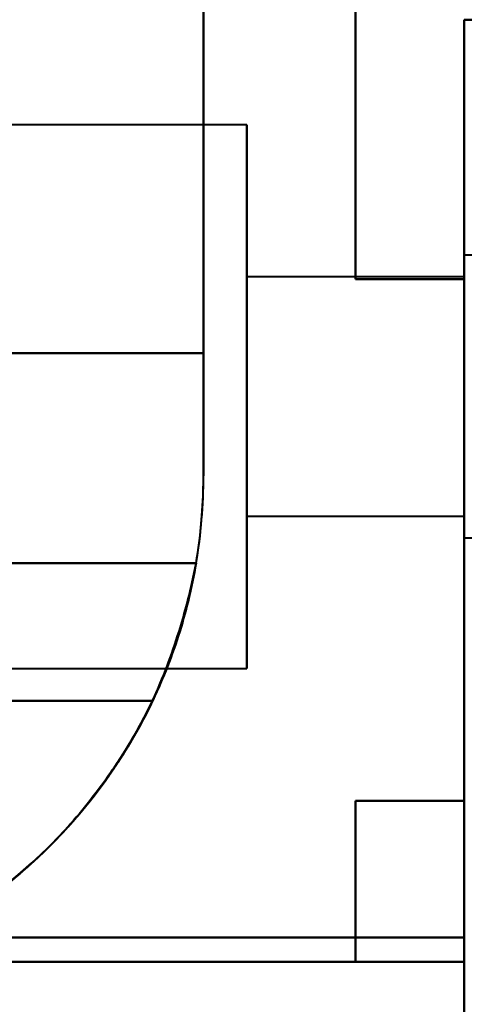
# Model space of a CAD drawing. Header units: millimetres. Extents: x -852 to 852, y -1321 to 592.
# Tile 5 of 111: x -700 to -690, y -445 to -422. Entities that reach past the tile are written whole.
import ezdxf

# ---------------------------------------------------------------- set-up
doc = ezdxf.new("R2010")
doc.units = ezdxf.units.MM
doc.layers.add('G-IMPT', color=8, linetype='Continuous', lineweight=40)

# ---------------------------------------------------------------- blocks, each defined once
blk = doc.blocks.new('NEXA 1500 CALQUES_dwg-769064-Niveau de réf_')
at = {"layer": 'G-IMPT'}
for p, q in [((-695, -392.465), (-719.498, -392.465)), ((-695, -392.465), (-719.498, -392.465)), ((-695, -392.465), (-719.498, -392.465)), ((-695, -392.465), (-719.498, -392.465)), ((-695, -392.465), (-695, -404.965)), ((-695, -392.465), (-695, -404.965)), ((-695, -392.465), (-695, -404.965)), ((-695, -392.465), (-695, -404.965)), ((-695, -392.465), (-695, -404.965)), ((-695, -392.465), (-695, -404.965)), ((-695, -392.465), (-695, -404.965)), ((-695, -392.465), (-695, -404.965)), ((-695, -404.965), (-695, -392.465)), ((-695, -404.965), (-695, -392.465)), ((-695, -404.965), (-695, -392.465)), ((-695, -404.965), (-695, -392.465)), ((-695, -404.965), (-695, -392.465)), ((-695, -404.965), (-695, -392.465)), ((-695, -404.965), (-695, -392.465)), ((-695, -404.965), (-695, -392.465)), ((-687.785, -395.465), (-690, -395.465)), ((-687.785, -395.465), (-690, -395.465)), ((-687.785, -395.465), (-690, -395.465)), ((-687.785, -395.465), (-690, -395.465)), ((-690, -395.465), (-690, -400.34)), ((-690, -395.465), (-690, -400.34)), ((-690, -395.465), (-690, -400.34)), ((-690, -395.465), (-690, -400.34)), ((-690, -401.965), (-690, -395.465)), ((-690, -401.965), (-690, -395.465)), ((-690, -401.965), (-690, -395.465)), ((-690, -401.965), (-690, -395.465)), ((-690, -401.965), (-690, -395.465)), ((-690, -401.965), (-690, -395.465)), ((-690, -401.965), (-690, -395.465)), ((-690, -401.965), (-690, -395.465)), ((-690, -395.965), (-695, -395.965)), ((-690, -395.965), (-695, -395.965)), ((-690, -395.965), (-695, -395.965)), ((-690, -395.965), (-695, -395.965)), ((-695, -395.965), (-695, -401.465)), ((-695, -395.965), (-695, -401.465)), ((-695, -395.965), (-695, -401.465)), ((-695, -395.965), (-695, -401.465)), ((-695, -395.965), (-695, -401.465)), ((-695, -395.965), (-695, -401.465)), ((-695, -395.965), (-695, -401.465)), ((-695, -395.965), (-695, -401.465)), ((-695, -401.465), (-695, -395.965)), ((-695, -401.465), (-695, -395.965)), ((-695, -401.465), (-695, -395.965)), ((-695, -401.465), (-695, -395.965)), ((-695, -401.465), (-695, -395.965)), ((-695, -401.465), (-695, -395.965)), ((-695, -401.465), (-695, -395.965)), ((-695, -401.465), (-695, -395.965)), ((-690, -395.965), (-690, -401.465)), ((-690, -395.965), (-690, -401.465)), ((-690, -395.965), (-690, -401.465)), ((-690, -395.965), (-690, -401.465)), ((-690, -395.965), (-690, -401.465)), ((-690, -395.965), (-690, -401.465)), ((-690, -395.965), (-690, -401.465)), ((-690, -395.965), (-690, -401.465)), ((-690, -401.465), (-690, -395.965)), ((-690, -401.465), (-690, -395.965)), ((-690, -401.465), (-690, -395.965)), ((-690, -401.465), (-690, -395.965)), ((-690, -401.465), (-690, -395.965)), ((-690, -401.465), (-690, -395.965)), ((-690, -401.465), (-690, -395.965)), ((-690, -401.465), (-690, -395.965)), ((-690, -397.09), (-690, -401.965)), ((-690, -397.09), (-690, -401.965)), ((-690, -397.09), (-690, -401.965)), ((-690, -397.09), (-690, -401.965)), ((-690, -400.34), (-690, -401.965)), ((-690, -400.34), (-690, -401.965)), ((-690, -400.34), (-690, -401.965)), ((-690, -400.34), (-690, -401.965)), ((-695, -401.465), (-690, -401.465)), ((-695, -401.465), (-690, -401.465)), ((-695, -401.465), (-690, -401.465)), ((-695, -401.465), (-690, -401.465)), ((-690, -401.965), (-687.785, -401.965)), ((-690, -401.965), (-687.785, -401.965)), ((-690, -401.965), (-687.785, -401.965)), ((-690, -401.965), (-687.785, -401.965)), ((-719.318, -404.965), (-695, -404.965)), ((-719.318, -404.965), (-695, -404.965)), ((-719.318, -404.965), (-695, -404.965)), ((-719.318, -404.965), (-695, -404.965)), ((-690, -411.155), (-690, -411.715)), ((-690, -411.155), (-690, -411.715)), ((-690, -411.155), (-690, -411.715)), ((-690, -411.715), (-690, -411.155)), ((-690, -411.715), (-690, -411.155)), ((-690, -411.715), (-690, -411.155)), ((-690, -411.715), (-690, -411.155)), ((-690, -411.155), (-690, -411.715)), ((-709.861, -411.715), (-690, -411.715)), ((-709.861, -411.715), (-690, -411.715))]:
    blk.add_line(p, q, dxfattribs=at)
at = {"layer": 'G-IMPT', "flags": 128}
for points in [[(-696, -400.535), (-696, -394.788), (-696, -389.042), (-696, -383.296), (-696, -377.55)], [(-696, -377.55), (-696, -383.296), (-696, -389.042), (-696, -394.788), (-696, -400.535)], [(-696, -400.535), (-696, -394.788), (-696, -389.042), (-696, -383.296), (-696, -377.55)], [(-696, -377.55), (-696, -383.296), (-696, -389.042), (-696, -394.788), (-696, -400.535)], [(-696, -400.535), (-696, -394.788), (-696, -389.042), (-696, -383.296), (-696, -377.55)], [(-696, -377.55), (-696, -383.296), (-696, -389.042), (-696, -394.788), (-696, -400.535)], [(-696, -400.535), (-696, -394.788), (-696, -389.042), (-696, -383.296), (-696, -377.55)], [(-696, -377.55), (-696, -383.296), (-696, -389.042), (-696, -394.788), (-696, -400.535)], [(-696, -397.715), (-696, -394.424), (-696, -391.133), (-696, -387.841), (-696, -384.55)], [(-696, -384.55), (-696, -388.546), (-696, -392.542), (-696, -396.538), (-696, -400.535)], [(-696, -384.55), (-696, -387.841), (-696, -391.133), (-696, -394.424), (-696, -397.715)], [(-696, -400.535), (-696, -396.538), (-696, -392.542), (-696, -388.546), (-696, -384.55)], [(-696, -397.715), (-696, -394.424), (-696, -391.133), (-696, -387.841), (-696, -384.55)], [(-696, -384.55), (-696, -388.546), (-696, -392.542), (-696, -396.538), (-696, -400.535)], [(-696, -384.55), (-696, -387.841), (-696, -391.133), (-696, -394.424), (-696, -397.715)], [(-696, -400.535), (-696, -396.538), (-696, -392.542), (-696, -388.546), (-696, -384.55)], [(-696, -397.715), (-696, -394.424), (-696, -391.133), (-696, -387.841), (-696, -384.55)], [(-696, -384.55), (-696, -388.546), (-696, -392.542), (-696, -396.538), (-696, -400.535)], [(-696, -400.535), (-696, -396.538), (-696, -392.542), (-696, -388.546), (-696, -384.55)], [(-696, -384.55), (-696, -387.841), (-696, -391.133), (-696, -394.424), (-696, -397.715)], [(-696, -397.715), (-696, -394.424), (-696, -391.133), (-696, -387.841), (-696, -384.55)], [(-696, -384.55), (-696, -388.546), (-696, -392.542), (-696, -396.538), (-696, -400.535)], [(-696, -400.535), (-696, -396.538), (-696, -392.542), (-696, -388.546), (-696, -384.55)], [(-696, -384.55), (-696, -387.841), (-696, -391.133), (-696, -394.424), (-696, -397.715)], [(-692.5, -386.715), (-692.5, -389.04), (-692.5, -391.365), (-692.5, -393.69), (-692.5, -396.015)], [(-692.5, -396.015), (-692.5, -393.69), (-692.5, -391.365), (-692.5, -389.04), (-692.5, -386.715)], [(-692.5, -386.715), (-692.5, -389.04), (-692.5, -391.365), (-692.5, -393.69), (-692.5, -396.015)], [(-692.5, -396.015), (-692.5, -393.69), (-692.5, -391.365), (-692.5, -389.04), (-692.5, -386.715)], [(-692.5, -386.715), (-692.5, -389.04), (-692.5, -391.365), (-692.5, -393.69), (-692.5, -396.015)], [(-692.5, -396.015), (-692.5, -393.69), (-692.5, -391.365), (-692.5, -389.04), (-692.5, -386.715)], [(-692.5, -386.715), (-692.5, -389.04), (-692.5, -391.365), (-692.5, -393.69), (-692.5, -396.015)], [(-692.5, -396.015), (-692.5, -393.69), (-692.5, -391.365), (-692.5, -389.04), (-692.5, -386.715)], [(-689.5, -390.05), (-689.625, -390.05), (-689.75, -390.05), (-689.875, -390.05), (-690, -390.05)], [(-690, -390.05), (-690, -398.15), (-690, -406.25), (-690, -414.35), (-690, -422.45)], [(-690, -422.45), (-690, -414.35), (-690, -406.25), (-690, -398.15), (-690, -390.05)], [(-689.5, -390.05), (-689.625, -390.05), (-689.75, -390.05), (-689.875, -390.05), (-690, -390.05)], [(-690, -390.05), (-689.875, -390.05), (-689.75, -390.05), (-689.625, -390.05), (-689.5, -390.05)], [(-690, -390.05), (-690, -395.326), (-690, -400.602), (-690, -405.879), (-690, -411.155)], [(-690, -411.155), (-690, -405.879), (-690, -400.602), (-690, -395.326), (-690, -390.05)], [(-690, -390.05), (-690, -395.326), (-690, -400.602), (-690, -405.879), (-690, -411.155)], [(-690, -411.155), (-690, -405.879), (-690, -400.602), (-690, -395.326), (-690, -390.05)], [(-690, -390.05), (-690, -398.15), (-690, -406.25), (-690, -414.35), (-690, -422.45)], [(-690, -422.45), (-690, -414.35), (-690, -406.25), (-690, -398.15), (-690, -390.05)], [(-690, -390.05), (-690, -395.326), (-690, -400.602), (-690, -405.879), (-690, -411.155)], [(-690, -411.155), (-690, -405.879), (-690, -400.602), (-690, -395.326), (-690, -390.05)], [(-690, -390.05), (-690, -395.326), (-690, -400.602), (-690, -405.879), (-690, -411.155)], [(-690, -411.155), (-690, -405.879), (-690, -400.602), (-690, -395.326), (-690, -390.05)], [(-690, -396.015), (-690.625, -396.015), (-691.25, -396.015), (-691.875, -396.015), (-692.5, -396.015)], [(-692.5, -396.015), (-691.875, -396.015), (-691.25, -396.015), (-690.625, -396.015), (-690, -396.015)], [(-690, -396.015), (-690.625, -396.015), (-691.25, -396.015), (-691.875, -396.015), (-692.5, -396.015)], [(-692.5, -396.015), (-691.875, -396.015), (-691.25, -396.015), (-690.625, -396.015), (-690, -396.015)], [(-692.5, -396.015), (-691.875, -396.015), (-691.25, -396.015), (-690.625, -396.015), (-690, -396.015)], [(-690, -396.015), (-690.625, -396.015), (-691.25, -396.015), (-691.875, -396.015), (-692.5, -396.015)], [(-692.5, -396.015), (-691.875, -396.015), (-691.25, -396.015), (-690.625, -396.015), (-690, -396.015)], [(-690, -396.015), (-690.625, -396.015), (-691.25, -396.015), (-691.875, -396.015), (-692.5, -396.015)], [(-690, -408.015), (-690, -405.015), (-690, -402.015), (-690, -399.015), (-690, -396.015)], [(-690, -396.015), (-690, -399.015), (-690, -402.015), (-690, -405.015), (-690, -408.015)], [(-690, -408.015), (-690, -405.015), (-690, -402.015), (-690, -399.015), (-690, -396.015)], [(-690, -396.015), (-690, -399.015), (-690, -402.015), (-690, -405.015), (-690, -408.015)], [(-690, -396.015), (-690, -399.015), (-690, -402.015), (-690, -405.015), (-690, -408.015)], [(-690, -408.015), (-690, -405.015), (-690, -402.015), (-690, -399.015), (-690, -396.015)], [(-690, -396.015), (-690, -399.015), (-690, -402.015), (-690, -405.015), (-690, -408.015)], [(-690, -408.015), (-690, -405.015), (-690, -402.015), (-690, -399.015), (-690, -396.015)], [(-709.861, -397.715), (-706.396, -397.715), (-702.93, -397.715), (-699.465, -397.715), (-696, -397.715)], [(-696, -397.715), (-699.465, -397.715), (-702.93, -397.715), (-706.396, -397.715), (-709.861, -397.715)], [(-709.861, -397.715), (-706.396, -397.715), (-702.93, -397.715), (-699.465, -397.715), (-696, -397.715)], [(-696, -397.715), (-699.465, -397.715), (-702.93, -397.715), (-706.396, -397.715), (-709.861, -397.715)], [(-709.861, -397.715), (-706.396, -397.715), (-702.93, -397.715), (-699.465, -397.715), (-696, -397.715)], [(-696, -397.715), (-699.465, -397.715), (-702.93, -397.715), (-706.396, -397.715), (-709.861, -397.715)], [(-709.861, -397.715), (-706.396, -397.715), (-702.93, -397.715), (-699.465, -397.715), (-696, -397.715)], [(-696, -397.715), (-699.465, -397.715), (-702.93, -397.715), (-706.396, -397.715), (-709.861, -397.715)], [(-696.17, -402.55), (-701.343, -402.55), (-706.515, -402.55), (-711.688, -402.55), (-716.861, -402.55)], [(-716.861, -402.55), (-711.688, -402.55), (-706.515, -402.55), (-701.343, -402.55), (-696.17, -402.55)], [(-696.17, -402.55), (-701.343, -402.55), (-706.515, -402.55), (-711.688, -402.55), (-716.861, -402.55)], [(-716.861, -402.55), (-711.688, -402.55), (-706.515, -402.55), (-701.343, -402.55), (-696.17, -402.55)], [(-716.861, -402.55), (-711.688, -402.55), (-706.515, -402.55), (-701.343, -402.55), (-696.17, -402.55)], [(-696.17, -402.55), (-701.343, -402.55), (-706.515, -402.55), (-711.688, -402.55), (-716.861, -402.55)], [(-716.861, -402.55), (-711.688, -402.55), (-706.515, -402.55), (-701.343, -402.55), (-696.17, -402.55)], [(-696.17, -402.55), (-701.343, -402.55), (-706.515, -402.55), (-711.688, -402.55), (-716.861, -402.55)], [(-709.861, -405.715), (-706.689, -405.715), (-703.517, -405.715), (-700.346, -405.715), (-697.174, -405.715)], [(-697.174, -405.715), (-700.346, -405.715), (-703.517, -405.715), (-706.689, -405.715), (-709.861, -405.715)], [(-709.861, -405.715), (-706.689, -405.715), (-703.517, -405.715), (-700.346, -405.715), (-697.174, -405.715)], [(-697.174, -405.715), (-700.346, -405.715), (-703.517, -405.715), (-706.689, -405.715), (-709.861, -405.715)], [(-697.174, -405.715), (-700.346, -405.715), (-703.517, -405.715), (-706.689, -405.715), (-709.861, -405.715)], [(-709.861, -405.715), (-706.689, -405.715), (-703.517, -405.715), (-700.346, -405.715), (-697.174, -405.715)], [(-697.174, -405.715), (-700.346, -405.715), (-703.517, -405.715), (-706.689, -405.715), (-709.861, -405.715)], [(-709.861, -405.715), (-706.689, -405.715), (-703.517, -405.715), (-700.346, -405.715), (-697.174, -405.715)], [(-690, -408.015), (-690.625, -408.015), (-691.25, -408.015), (-691.875, -408.015), (-692.5, -408.015)], [(-692.5, -408.015), (-691.875, -408.015), (-691.25, -408.015), (-690.625, -408.015), (-690, -408.015)], [(-692.5, -408.015), (-692.5, -408.94), (-692.5, -409.865), (-692.5, -410.79), (-692.5, -411.715)], [(-692.5, -411.715), (-692.5, -410.79), (-692.5, -409.865), (-692.5, -408.94), (-692.5, -408.015)], [(-690, -408.015), (-690.625, -408.015), (-691.25, -408.015), (-691.875, -408.015), (-692.5, -408.015)], [(-692.5, -408.015), (-691.875, -408.015), (-691.25, -408.015), (-690.625, -408.015), (-690, -408.015)], [(-692.5, -408.015), (-692.5, -408.94), (-692.5, -409.865), (-692.5, -410.79), (-692.5, -411.715)], [(-692.5, -411.715), (-692.5, -410.79), (-692.5, -409.865), (-692.5, -408.94), (-692.5, -408.015)], [(-690, -408.015), (-690.625, -408.015), (-691.25, -408.015), (-691.875, -408.015), (-692.5, -408.015)], [(-692.5, -408.015), (-692.5, -408.94), (-692.5, -409.865), (-692.5, -410.79), (-692.5, -411.715)], [(-692.5, -411.715), (-692.5, -410.79), (-692.5, -409.865), (-692.5, -408.94), (-692.5, -408.015)], [(-692.5, -408.015), (-691.875, -408.015), (-691.25, -408.015), (-690.625, -408.015), (-690, -408.015)], [(-690, -408.015), (-690.625, -408.015), (-691.25, -408.015), (-691.875, -408.015), (-692.5, -408.015)], [(-692.5, -408.015), (-692.5, -408.94), (-692.5, -409.865), (-692.5, -410.79), (-692.5, -411.715)], [(-692.5, -411.715), (-692.5, -410.79), (-692.5, -409.865), (-692.5, -408.94), (-692.5, -408.015)], [(-692.5, -408.015), (-691.875, -408.015), (-691.25, -408.015), (-690.625, -408.015), (-690, -408.015)], [(-712.17, -411.155), (-706.628, -411.155), (-701.085, -411.155), (-695.543, -411.155), (-690, -411.155)], [(-690, -411.155), (-695.543, -411.155), (-701.085, -411.155), (-706.628, -411.155), (-712.17, -411.155)], [(-712.17, -411.155), (-706.628, -411.155), (-701.085, -411.155), (-695.543, -411.155), (-690, -411.155)], [(-690, -411.155), (-695.543, -411.155), (-701.085, -411.155), (-706.628, -411.155), (-712.17, -411.155)], [(-690, -411.155), (-695.543, -411.155), (-701.085, -411.155), (-706.628, -411.155), (-712.17, -411.155)], [(-712.17, -411.155), (-706.628, -411.155), (-701.085, -411.155), (-695.543, -411.155), (-690, -411.155)], [(-690, -411.155), (-695.543, -411.155), (-701.085, -411.155), (-706.628, -411.155), (-712.17, -411.155)], [(-712.17, -411.155), (-706.628, -411.155), (-701.085, -411.155), (-695.543, -411.155), (-690, -411.155)], [(-692.5, -411.715), (-696.84, -411.715), (-701.18, -411.715), (-705.521, -411.715), (-709.861, -411.715)], [(-709.861, -411.715), (-704.896, -411.715), (-699.93, -411.715), (-694.965, -411.715), (-690, -411.715)], [(-690, -411.715), (-694.965, -411.715), (-699.93, -411.715), (-704.896, -411.715), (-709.861, -411.715)], [(-709.861, -411.715), (-705.521, -411.715), (-701.18, -411.715), (-696.84, -411.715), (-692.5, -411.715)], [(-692.5, -411.715), (-696.84, -411.715), (-701.18, -411.715), (-705.521, -411.715), (-709.861, -411.715)], [(-709.861, -411.715), (-704.896, -411.715), (-699.93, -411.715), (-694.965, -411.715), (-690, -411.715)], [(-690, -411.715), (-694.965, -411.715), (-699.93, -411.715), (-704.896, -411.715), (-709.861, -411.715)], [(-709.861, -411.715), (-705.521, -411.715), (-701.18, -411.715), (-696.84, -411.715), (-692.5, -411.715)], [(-692.5, -411.715), (-696.84, -411.715), (-701.18, -411.715), (-705.521, -411.715), (-709.861, -411.715)], [(-709.861, -411.715), (-705.521, -411.715), (-701.18, -411.715), (-696.84, -411.715), (-692.5, -411.715)], [(-692.5, -411.715), (-696.84, -411.715), (-701.18, -411.715), (-705.521, -411.715), (-709.861, -411.715)], [(-709.861, -411.715), (-705.521, -411.715), (-701.18, -411.715), (-696.84, -411.715), (-692.5, -411.715)], [(-690, -411.715), (-694.965, -411.715), (-699.93, -411.715), (-704.896, -411.715), (-709.861, -411.715)], [(-709.861, -411.715), (-704.896, -411.715), (-699.93, -411.715), (-694.965, -411.715), (-690, -411.715)], [(-690, -411.715), (-694.965, -411.715), (-699.93, -411.715), (-704.896, -411.715), (-709.861, -411.715)], [(-709.861, -411.715), (-704.896, -411.715), (-699.93, -411.715), (-694.965, -411.715), (-690, -411.715)]]:
    blk.add_lwpolyline(points, dxfattribs=at)
at = {"layer": 'G-IMPT'}
for start, end in [(291.4842, 360), (291.4842, 0), (291.4842, 0), (291.4842, 0), (291.4842, 0), (291.4842, 0), (291.4842, 0), (291.4842, 360), (350.3436, 0), (350.3436, 0), (350.3436, 0), (350.3436, 360), (350.3436, 0), (350.3436, 0), (350.3436, 0), (350.3436, 0), (270, 334.4586), (270, 334.4586), (270, 334.4586), (270, 334.4586), (270, 334.4586), (270, 334.4586), (270, 334.4586), (270, 334.4586)]:
    blk.add_arc((-708.015, -400.535), 12.015, start, end, dxfattribs=at)
for points, knots in [([(-703.615, -411.715), (-703.177, -411.547), (-702.328, -411.159), (-701.135, -410.415), (-700.204, -409.689), (-699.499, -409.031), (-698.997, -408.486), (-698.506, -407.881), (-698.028, -407.225), (-697.584, -406.524), (-697.197, -405.788), (-696.87, -405.021), (-696.492, -403.956), (-696.28, -403.119), (-696.17, -402.55)], [0, 0, 0, 0, 0.125, 0.25, 0.375, 0.4375, 0.5, 0.5625, 0.625, 0.6875, 0.75, 0.8125, 0.875, 1, 1, 1, 1]), ([(-696.17, -402.55), (-696.268, -403.123), (-696.475, -403.961), (-696.86, -405.024), (-697.198, -405.788), (-697.587, -406.523), (-698.023, -407.224), (-698.496, -407.881), (-698.996, -408.486), (-699.508, -409.03), (-700.033, -409.524), (-700.574, -409.977), (-701.143, -410.399), (-701.738, -410.788), (-702.552, -411.254), (-703.186, -411.546), (-703.615, -411.715)], [0, 0, 0, 0, 0.125, 0.1875, 0.25, 0.3125, 0.375, 0.4375, 0.5, 0.5625, 0.625, 0.6875, 0.75, 0.8125, 0.875, 1, 1, 1, 1]), ([(-696.17, -402.55), (-696.279, -403.114), (-696.488, -403.946), (-696.864, -405.007), (-697.19, -405.771), (-697.576, -406.507), (-698.018, -407.208), (-698.495, -407.866), (-698.986, -408.473), (-699.489, -409.021), (-700.197, -409.682), (-701.132, -410.413), (-702.327, -411.158), (-703.177, -411.547), (-703.615, -411.715)], [0, 0, 0, 0, 0.125, 0.1875, 0.25, 0.3125, 0.375, 0.4375, 0.5, 0.5625, 0.625, 0.75, 0.875, 1, 1, 1, 1]), ([(-703.615, -411.715), (-703.186, -411.546), (-702.552, -411.254), (-701.736, -410.787), (-701.139, -410.396), (-700.569, -409.973), (-700.024, -409.517), (-699.498, -409.02), (-698.985, -408.473), (-698.485, -407.866), (-698.012, -407.208), (-697.578, -406.505), (-697.19, -405.771), (-696.854, -405.009), (-696.472, -403.951), (-696.267, -403.118), (-696.17, -402.55)], [0, 0, 0, 0, 0.125, 0.1875, 0.25, 0.3125, 0.375, 0.4375, 0.5, 0.5625, 0.625, 0.6875, 0.75, 0.8125, 0.875, 1, 1, 1, 1]), ([(-703.615, -411.715), (-703.177, -411.547), (-702.328, -411.159), (-701.135, -410.415), (-700.204, -409.689), (-699.499, -409.031), (-698.997, -408.486), (-698.506, -407.881), (-698.028, -407.225), (-697.584, -406.524), (-697.197, -405.788), (-696.87, -405.021), (-696.492, -403.956), (-696.28, -403.119), (-696.17, -402.55)], [0, 0, 0, 0, 0.125, 0.25, 0.375, 0.4375, 0.5, 0.5625, 0.625, 0.6875, 0.75, 0.8125, 0.875, 1, 1, 1, 1]), ([(-696.17, -402.55), (-696.268, -403.123), (-696.475, -403.961), (-696.86, -405.024), (-697.198, -405.788), (-697.587, -406.523), (-698.023, -407.224), (-698.496, -407.881), (-698.996, -408.486), (-699.508, -409.03), (-700.033, -409.524), (-700.574, -409.977), (-701.143, -410.399), (-701.738, -410.788), (-702.552, -411.254), (-703.186, -411.546), (-703.615, -411.715)], [0, 0, 0, 0, 0.125, 0.1875, 0.25, 0.3125, 0.375, 0.4375, 0.5, 0.5625, 0.625, 0.6875, 0.75, 0.8125, 0.875, 1, 1, 1, 1]), ([(-696.17, -402.55), (-696.279, -403.114), (-696.488, -403.946), (-696.864, -405.007), (-697.19, -405.771), (-697.576, -406.507), (-698.018, -407.208), (-698.495, -407.866), (-698.986, -408.473), (-699.489, -409.021), (-700.197, -409.682), (-701.132, -410.413), (-702.327, -411.158), (-703.177, -411.547), (-703.615, -411.715)], [0, 0, 0, 0, 0.125, 0.1875, 0.25, 0.3125, 0.375, 0.4375, 0.5, 0.5625, 0.625, 0.75, 0.875, 1, 1, 1, 1]), ([(-703.615, -411.715), (-703.186, -411.546), (-702.552, -411.254), (-701.736, -410.787), (-701.139, -410.396), (-700.569, -409.973), (-700.024, -409.517), (-699.498, -409.02), (-698.985, -408.473), (-698.485, -407.866), (-698.012, -407.208), (-697.578, -406.505), (-697.19, -405.771), (-696.854, -405.009), (-696.472, -403.951), (-696.267, -403.118), (-696.17, -402.55)], [0, 0, 0, 0, 0.125, 0.1875, 0.25, 0.3125, 0.375, 0.4375, 0.5, 0.5625, 0.625, 0.6875, 0.75, 0.8125, 0.875, 1, 1, 1, 1])]:
    blk.add_open_spline(points, degree=3, knots=knots, dxfattribs=at)

msp = doc.modelspace()

# ---------------------------------------------------------------- block references
at = {"layer": 'G-IMPT'}
msp.add_blockref('NEXA 1500 CALQUES_dwg-769064-Niveau de réf_', (0, -32.45), dxfattribs=at)

doc.saveas('drawing.dxf')
